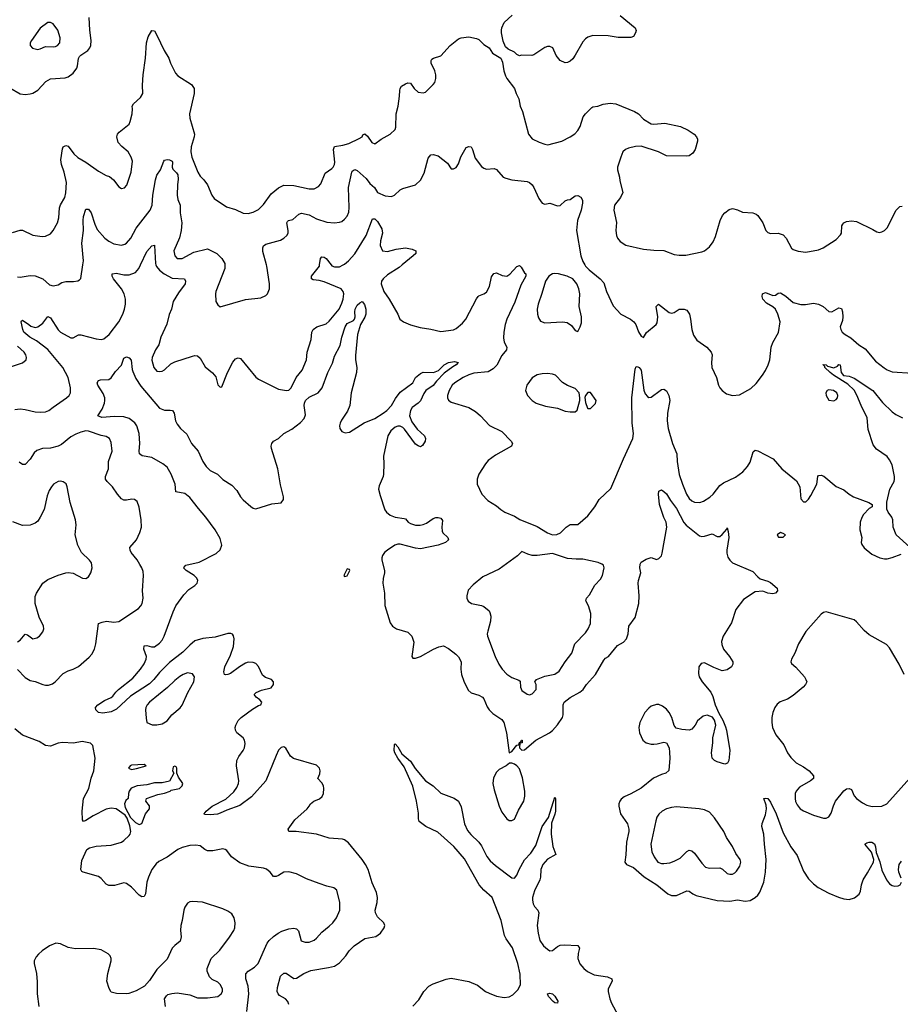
# Model space of a CAD drawing. Header units: inches. Extents: x 1550315 to 1685896, y 510706 to 640504.
# Tile 65 of 256: x 1591087 to 1598035, y 564168 to 571933. Entities that reach past the tile are written whole.
import ezdxf

# ---------------------------------------------------------------- set-up
doc = ezdxf.new("R2010")
doc.units = ezdxf.units.IN
doc.header["$MEASUREMENT"] = 0
doc.layers.add('B5596', color=7, linetype='Continuous')
doc.layers.add('B5597', color=7, linetype='Continuous')

msp = doc.modelspace()

# ---------------------------------------------------------------- linework, layer by layer
at = {"layer": 'B5596', "color": 5}
for points, elevation in [([(1591050, 568858.7), (1591090, 568863.6), (1591130, 568859.2), (1591210, 568840.6), (1591250, 568836.8), (1591290, 568839.4), (1591316, 568850), (1591350, 568878.2), (1591457.4, 568950), (1591477.7, 568970), (1591487.3, 568990), (1591488.7, 569030), (1591469.9, 569110), (1591426.7, 569190), (1591310, 569331.9), (1591220.1, 569400.1), (1591166.9, 569430), (1591119.8, 569470), (1591111.1, 569490), (1591099.5, 569550), (1591102, 569558), (1591110, 569564), (1591160.5, 569530), (1591175.1, 569515.1), (1591210, 569505.3), (1591230, 569510.4), (1591270, 569538.7), (1591310, 569593), (1591330, 569582.4), (1591390, 569487.4), (1591410.4, 569470), (1591490, 569423.8), (1591510, 569424.9), (1591550, 569447.7), (1591570, 569448.4), (1591690, 569415.2), (1591730, 569411.3), (1591750, 569416.9), (1591792.5, 569450), (1591868.8, 569550), (1591900.3, 569610), (1591915.3, 569650), (1591923.2, 569690), (1591922.9, 569730), (1591912.2, 569770), (1591890.4, 569810.4), (1591827.6, 569890), (1591816, 569910), (1591817.2, 569930), (1591850, 569933.4), (1591910, 569921.1), (1591950, 569919.7), (1591999.9, 569940.1), (1592028.2, 569971.8), (1592041.3, 570000)], 640), ([(1591070, 569906), (1591090, 569903.8), (1591170, 569916.9), (1591210, 569912.1), (1591268.5, 569890), (1591323, 569843), (1591350, 569834.4), (1591390, 569843), (1591420.1, 569859.9), (1591450, 569868.2), (1591512, 569868), (1591546.3, 569873.7), (1591559.5, 569880.5), (1591569.3, 569890.7), (1591585.4, 570000)], 660), ([(1592161.7, 570000), (1592167.1, 569987.1), (1592190, 569957.5), (1592227.7, 569927.7), (1592290, 569894.1), (1592388.5, 569888.5), (1592396.5, 569870), (1592392, 569850), (1592340, 569780), (1592296.9, 569710), (1592285.1, 569650), (1592267.7, 569607.7), (1592248.2, 569531.8), (1592202, 569430), (1592183.7, 569370), (1592158.4, 569330), (1592132.7, 569270), (1592128.8, 569248.8), (1592146, 569190), (1592170, 569161.6), (1592190, 569157.6), (1592210, 569161.3), (1592230, 569172.7), (1592280.8, 569219.2), (1592310, 569235.5), (1592450, 569280.3), (1592470, 569284.9), (1592490, 569281.6), (1592510, 569264.9), (1592550, 569196.3), (1592607.1, 569147.1), (1592635.2, 569115.2), (1592650, 569054), (1592670, 569034), (1592682, 569038), (1592726, 569150), (1592770, 569231), (1592790, 569258.8), (1592810, 569266.8), (1592830, 569261), (1592950, 569114), (1592970, 569098), (1593130, 569018), (1593192.1, 569007.9), (1593210, 569010.7), (1593230, 569030.7), (1593269.7, 569110), (1593314.7, 569170), (1593351.2, 569250), (1593356.2, 569310), (1593385.6, 569410), (1593391.8, 569470), (1593402, 569490), (1593432.7, 569510), (1593504.9, 569535.1), (1593530, 569554.4), (1593607.8, 569650), (1593630, 569697.1), (1593639.4, 569730), (1593644.1, 569770), (1593639.8, 569790), (1593624.7, 569810), (1593490, 569864.5), (1593450, 569875.9), (1593402.4, 569882.4), (1593389.6, 569890), (1593388.7, 569910), (1593451.8, 569988.2), (1593453.4, 570000)], 640), ([(1592704.9, 570000), (1592706.4, 569970), (1592634, 569790), (1592630.7, 569770), (1592634.8, 569710), (1592650, 569684.7), (1592670, 569667.3), (1592870, 569727), (1592990, 569739.1), (1593030, 569758.8), (1593041.2, 569770), (1593059.3, 569810), (1593058, 569850), (1593037.6, 569990), (1593034.8, 570000)], 660), ([(1593544.2, 570000), (1593550, 569992.7), (1593570, 569983.2), (1593610, 569984), (1593639.6, 570000)], 640), ([(1594105.2, 570000), (1594080.1, 569979.9), (1593990, 569920.6), (1593953.6, 569890), (1593941.6, 569870), (1593939.7, 569850), (1593961.3, 569790), (1594002.6, 569730), (1594070.6, 569610.6), (1594087.3, 569570), (1594116, 569550), (1594170, 569526), (1594246, 569506), (1594330, 569493.7), (1594410, 569474.4), (1594510, 569486.7), (1594530, 569496.4), (1594580.9, 569539.1), (1594607.9, 569572.1), (1594690, 569730.7), (1594704.5, 569750), (1594710, 569756.3), (1594750, 569770.6), (1594770, 569784), (1594793.7, 569830), (1594810, 569906), (1594828.8, 569931.2), (1594850, 569936.4), (1594894.7, 569914.7), (1594930, 569910.4), (1594954.3, 569925.7), (1595010, 569985.5), (1595030, 569994.8), (1595042.4, 569982.4), (1595070, 569937.3), (1595081, 569930), (1595080.3, 569910), (1595040.6, 569839.4), (1594994.5, 569705.5), (1594929.6, 569570), (1594917.3, 569530), (1594906.8, 569470), (1594904.4, 569424.4), (1594910.2, 569390.2), (1594930.4, 569350), (1594928.5, 569330), (1594890, 569285.6), (1594850.9, 569209.1), (1594821.7, 569178.3), (1594784.1, 569155.9), (1594670, 569145.1), (1594630, 569131.6), (1594586.4, 569110), (1594520.4, 569070), (1594499.5, 569050), (1594474.4, 569010), (1594461.6, 568970), (1594462, 568950), (1594470, 568931.3), (1594490, 568916.3), (1594630, 568874), (1594684.1, 568844.1), (1594722.4, 568810), (1594793.4, 568733.4), (1594890, 568686), (1594964, 568610), (1594974, 568590), (1594966, 568570), (1594840.7, 568499.3), (1594783.6, 568456.4), (1594761.6, 568430), (1594710.4, 568350), (1594695.5, 568310), (1594696.3, 568270), (1594732.3, 568192.3), (1594780.9, 568140.9), (1594850, 568098.8), (1594882.8, 568070), (1594914.8, 568050), (1594990, 568016.4), (1595032.2, 567992.2), (1595170, 567935.3), (1595250, 567886), (1595290, 567870.6), (1595326, 567874), (1595353.6, 567886.4), (1595398, 567930), (1595429.3, 567950.7), (1595490, 567951.3), (1595570, 568020.5), (1595625.6, 568090), (1595659.6, 568150), (1595750, 568236.3), (1595850, 568470.8), (1595924.7, 568630), (1595929.7, 568670), (1595918.8, 568750), (1595915.7, 568950), (1595943.2, 569176.8), (1595950, 569197.1), (1595964.2, 569195.8), (1595974.4, 569190), (1595990, 569168), (1596012.4, 569012.4), (1596023, 568983), (1596040.6, 568960.6), (1596050, 568953), (1596070, 568956.4), (1596139.3, 569010), (1596150, 569016.4), (1596170, 569018), (1596190, 569006), (1596208.6, 568968.6), (1596217, 568930), (1596198.6, 568830), (1596195.9, 568770), (1596203.6, 568710), (1596238, 568590), (1596270.4, 568510), (1596273.4, 568450), (1596290, 568346.8), (1596315.8, 568270), (1596349.2, 568190), (1596370, 568157), (1596390, 568138.3), (1596410, 568127.4), (1596453.6, 568126.4), (1596483.3, 568136.7), (1596533.2, 568166.8), (1596558.4, 568190), (1596610, 568260.5), (1596640.1, 568279.9), (1596734.1, 568325.9), (1596793.1, 568366.9), (1596830, 568410.6), (1596850, 568444), (1596873.8, 568526.2), (1596890, 568538), (1596910, 568532.4), (1597030.8, 568470), (1597098.8, 568390), (1597217, 568297), (1597242, 568250), (1597250, 568154), (1597270, 568132), (1597290, 568132), (1597310, 568151.3), (1597330, 568181), (1597376, 568270), (1597384, 568330), (1597390, 568338), (1597410, 568341), (1597432.3, 568332.3), (1597530, 568250.8), (1597590, 568226), (1597631.3, 568190), (1597664.7, 568170), (1597785.4, 568125.4), (1597814, 568110), (1597814, 568090), (1597790, 568078), (1597744.7, 568030), (1597730, 568006), (1597718, 567970), (1597714.8, 567910), (1597731, 567850), (1597726.8, 567810), (1597730, 567794), (1597750, 567766.8), (1597810, 567718), (1597874, 567690), (1597910, 567681), (1597930, 567681), (1597970, 567690.8), (1598042, 567718)], 640), ([(1595544.6, 570000), (1595550.2, 569990), (1595579.8, 569959.8), (1595666.4, 569890), (1595696.7, 569856.7), (1595717.1, 569790), (1595770, 569677.3), (1595830.7, 569610), (1595907.3, 569570), (1595933.4, 569550), (1595948, 569530), (1595970, 569471.3), (1595990, 569438), (1596010, 569426), (1596032.7, 569467.3), (1596109.2, 569530), (1596117.4, 569542.6), (1596123, 569590), (1596109.7, 569670.3), (1596128, 569690), (1596210, 569624), (1596230, 569617.3), (1596250, 569622.8), (1596290, 569650.7), (1596329.5, 569650.5), (1596350, 569642.4), (1596371.3, 569610), (1596380.7, 569570), (1596389.3, 569489.3), (1596404.3, 569444.3), (1596430, 569406), (1596508, 569350), (1596543.8, 569310), (1596550.4, 569290), (1596544.2, 569230), (1596548.8, 569190), (1596583.6, 569110), (1596600.3, 569050), (1596610, 569030.6), (1596628.3, 569008.3), (1596662.7, 568982.7), (1596710, 568969.2), (1596766.5, 568973.5), (1596856.3, 569023.7), (1596896.3, 569063.7), (1596946.6, 569130), (1596972.5, 569167.5), (1596992.8, 569210), (1597004.2, 569250), (1597015.1, 569350), (1597030, 569386.8), (1597073.8, 569466.2), (1597087.3, 569550), (1597069.8, 569610), (1597048.9, 569650), (1597030, 569668.1), (1596977.9, 569697.9), (1596949.9, 569729.9), (1596945.5, 569750), (1596947.4, 569770), (1596970, 569781.1), (1597030, 569756.9), (1597050, 569759.5), (1597070, 569775.5), (1597090, 569778), (1597131.8, 569751.8), (1597190, 569702), (1597250, 569686), (1597286.8, 569686.8), (1597350, 569697), (1597390, 569690.3), (1597424.9, 569670), (1597470.5, 569630.5), (1597495.3, 569630), (1597550, 569660.7), (1597570, 569656), (1597579.5, 569630), (1597581.1, 569590), (1597578, 569562), (1597561.6, 569510), (1597565.5, 569490), (1597577.3, 569470), (1597598.8, 569450), (1597643.9, 569423.9), (1597708, 569370), (1597756.3, 569336.3), (1597840.2, 569240.2), (1597906.6, 569186.6), (1597930, 569171.8), (1597970, 569156.5), (1598130, 569146.4)], 660), ([(1593210, 564166), (1593203.5, 564190), (1593184.4, 564210), (1593137.5, 564237.5), (1593125.5, 564250), (1593117.9, 564270), (1593119.9, 564300.1), (1593146, 564390), (1593170, 564414.4), (1593190, 564412.4), (1593250, 564372.4), (1593270, 564374), (1593330, 564410.3), (1593384.8, 564435.2), (1593522.4, 564457.6), (1593572, 564470), (1593610, 564495.3), (1593660.7, 564550), (1593687, 564590), (1593727.3, 564630), (1593810, 564687), (1593897.4, 564702.6), (1593934, 564730), (1593963.6, 564770), (1593967.6, 564790), (1593960.5, 564810), (1593910, 564857), (1593894.3, 564890), (1593892.6, 564910), (1593908.6, 564970), (1593910.8, 565010.8), (1593901, 565050), (1593867.2, 565127.2), (1593836.8, 565230), (1593816.5, 565270), (1593790, 565308.8), (1593682.2, 565442.2), (1593650, 565464.7), (1593634, 565470), (1593530, 565478), (1593428.9, 565508.9), (1593269.3, 565530.7), (1593209.3, 565530), (1593206.2, 565550), (1593257.9, 565622.1), (1593354, 565710), (1593371.6, 565730), (1593381.6, 565750), (1593407.6, 565770), (1593451.3, 565788.7), (1593472.3, 565807.7), (1593482.8, 565830), (1593487.2, 565870), (1593483.1, 565890), (1593470, 565915.6), (1593438.4, 565950), (1593454.3, 565985.7), (1593456.8, 566010), (1593452.5, 566030), (1593430, 566053.6), (1593247.6, 566107.6), (1593224.4, 566124.4), (1593187.7, 566187.7), (1593170, 566199.1), (1593150, 566193.3), (1593130, 566171.1), (1593110, 566131.5), (1593028.3, 565931.7), (1592916.6, 565803.4), (1592825.3, 565734.7), (1592720.5, 565699.5), (1592670, 565675.6), (1592648.5, 565668.5), (1592590, 565662), (1592544.7, 565664.7), (1592542, 565670), (1592559, 565690), (1592604.5, 565730), (1592714.1, 565785.9), (1592775.8, 565844.2), (1592801.2, 565878.8), (1592814, 565910), (1592816.7, 565930), (1592798.5, 566050), (1592800.8, 566090), (1592817.3, 566122.7), (1592850.8, 566170), (1592860.3, 566190), (1592865.6, 566225.6), (1592861.3, 566250), (1592849.8, 566269.8), (1592799.5, 566310), (1592789.5, 566330), (1592787, 566350), (1592792.3, 566370), (1592810, 566406), (1592833.2, 566430), (1592923.3, 566496.7), (1592970, 566524.4), (1592989.3, 566530.7), (1592997.2, 566550), (1592981.2, 566570), (1592952.7, 566590), (1592938, 566610), (1592952.9, 566627.1), (1592995.4, 566644.6), (1593070, 566664.8), (1593090.9, 566690), (1593089.8, 566710), (1593072.9, 566730), (1593025.8, 566745.8), (1593002.8, 566762.8), (1592970, 566833.2), (1592950, 566856), (1592930, 566864.5), (1592890, 566865.6), (1592870, 566858), (1592821.3, 566830), (1592750, 566777.4), (1592730, 566768.2), (1592710, 566766.3), (1592703.7, 566770), (1592696.9, 566790), (1592705.8, 566830), (1592750, 566920.5), (1592773.8, 566990), (1592778.9, 567050), (1592774.9, 567074.9), (1592767.2, 567087.2), (1592753.1, 567093.1), (1592730, 567092.8), (1592630, 567062.2), (1592533.1, 567053.1), (1592470, 567033.6), (1592430, 567001.4), (1592375.4, 566944.6), (1592270, 566863.2), (1592190, 566785), (1592145.2, 566730), (1592110, 566695.4), (1591961.5, 566598.5), (1591850, 566495.6), (1591810, 566474.3), (1591744.1, 566464.1), (1591708, 566470), (1591689.1, 566489.1), (1591686, 566510), (1591702.7, 566530), (1591755.6, 566564.4), (1591810, 566588.5), (1591822, 566598), (1591844.7, 566630), (1591866.3, 566650), (1591981.1, 566738.9), (1592041, 566810), (1592070, 566852.7), (1592086.1, 566890), (1592086.5, 566910), (1592066.2, 566970), (1592070, 566994), (1592090, 566997), (1592125.9, 566985.9), (1592150, 566988.4), (1592190, 567015.2), (1592210, 567038.8), (1592225.8, 567070), (1592296.8, 567263.2), (1592319.4, 567310), (1592381.7, 567398.3), (1592421.8, 567438.2), (1592468, 567470), (1592486.9, 567490), (1592492.6, 567510), (1592484, 567530), (1592462.6, 567550), (1592400.5, 567590), (1592380.7, 567610), (1592383.8, 567616.2), (1592399, 567630), (1592504.1, 567655.9), (1592636.6, 567723.4), (1592668.7, 567751.3), (1592683.1, 567790), (1592670, 567842), (1592629.8, 567910), (1592555.8, 568010), (1592496.9, 568076.9), (1592430, 568163.9), (1592390, 568195.7), (1592318, 568210), (1592315, 568270), (1592282.7, 568350), (1592250, 568403.2), (1592217.8, 568430), (1592130, 568481.2), (1592054.6, 568494.6), (1592031.8, 568510), (1592028.7, 568530), (1592035.7, 568590), (1592030.6, 568669.4), (1592012, 568730), (1591994.8, 568754.8), (1591950, 568787.6), (1591910, 568802.3), (1591836.2, 568803.8), (1591735.1, 568795.1), (1591703.6, 568810), (1591738, 568862), (1591757.3, 568910), (1591759.3, 568930), (1591758.4, 568950), (1591746.1, 568986.1), (1591702.6, 569050), (1591699.5, 569070), (1591710, 569086.8), (1591726, 569094), (1591790, 569094.9), (1591810, 569108.4), (1591842.4, 569157.6), (1591891.6, 569208.4), (1591910, 569264.7), (1591930, 569274.8), (1591950, 569266.8), (1591967.9, 569247.9), (1591974, 569174), (1591979.3, 569159.3), (1592004.3, 569104.3), (1592042.7, 569042.7), (1592190, 568869.1), (1592230, 568853.8), (1592274.4, 568854.4), (1592293.4, 568850), (1592305.3, 568830), (1592316.5, 568770), (1592330, 568742.4), (1592356, 568710), (1592405.4, 568665.4), (1592442.6, 568590), (1592494, 568530), (1592532.6, 568450), (1592557.1, 568410), (1592590, 568379), (1592648.4, 568348.4), (1592690, 568305.6), (1592761.5, 568261.5), (1592800.3, 568220.3), (1592830, 568170.4), (1592850, 568147.2), (1592910, 568094.9), (1592930, 568081.6), (1592950, 568075.5), (1593075.3, 568115.3), (1593150, 568122.8), (1593169.3, 568150), (1593169.4, 568170.6), (1593144.7, 568264.7), (1593125, 568390), (1593074.3, 568550), (1593071.6, 568570), (1593077, 568590), (1593089.6, 568610.4), (1593128.7, 568630), (1593171.5, 568668.5), (1593235.2, 568704.8), (1593303.6, 568756.4), (1593331.8, 568788.2), (1593342.5, 568817.5), (1593331.6, 568890), (1593334, 568910), (1593342.8, 568930), (1593370, 568956.8), (1593441.3, 568990), (1593473.8, 569030), (1593518.6, 569150), (1593555.6, 569224.4), (1593570, 569278.7), (1593616.2, 569363.8), (1593628.9, 569430), (1593655.3, 569510), (1593670, 569536.1), (1593719.5, 569560.5), (1593729.7, 569570.3), (1593735.1, 569590), (1593731.1, 569630), (1593734.3, 569650), (1593750, 569682), (1593770, 569701), (1593790, 569711.3), (1593807.7, 569687.7), (1593817, 569650), (1593817.4, 569610), (1593810, 569586.6), (1593776.5, 569530), (1593751.3, 569450), (1593735.8, 569284.2), (1593736.5, 569250), (1593746.9, 569190), (1593743.9, 569150), (1593703.6, 568990), (1593691.4, 568890), (1593674.2, 568845.8), (1593626.2, 568773.8), (1593614.9, 568750), (1593611.4, 568730), (1593614, 568710), (1593630, 568684.9), (1593654.5, 568674.5), (1593690, 568679.7), (1593806.2, 568753.8), (1593890, 568787.8), (1593956, 568830), (1593982.6, 568850), (1594019.4, 568890), (1594053.1, 568946.9), (1594090, 568994.6), (1594189.4, 569070), (1594209.4, 569110), (1594250, 569144), (1594270, 569152.7), (1594350.7, 569150.7), (1594392.5, 569167.5), (1594436.2, 569210), (1594470, 569228.7), (1594516.5, 569236.5), (1594546, 569230), (1594530.5, 569210), (1594503.4, 569196.6), (1594435.8, 569144.2), (1594376.7, 569083.3), (1594350, 569047.5), (1594291.6, 569008.4), (1594275.4, 568984.6), (1594250, 568928.3), (1594232.2, 568907.8), (1594184.4, 568875.6), (1594169.2, 568850.8), (1594163.5, 568810), (1594181.2, 568761.2), (1594222.7, 568702.7), (1594282, 568650), (1594290, 568631.3), (1594287.3, 568610), (1594264.9, 568575.1), (1594250, 568565.2), (1594230, 568572.3), (1594210, 568586.6), (1594124.1, 568704.1), (1594110, 568716.8), (1594090, 568726.2), (1594070, 568728.1), (1594050, 568720.2), (1594015.2, 568690), (1593991, 568650), (1593957.4, 568490), (1593961.1, 568430), (1593957.6, 568350), (1593953.7, 568330), (1593923.7, 568256.3), (1593918.5, 568230), (1593930, 568180.7), (1593967.3, 568067.3), (1593980.4, 568050), (1594010, 568026.3), (1594050, 568009.1), (1594120.4, 568000.4), (1594130, 567996.3), (1594152.7, 567970), (1594170, 567958.9), (1594210, 567947.2), (1594246.5, 567946.5), (1594270, 567951.1), (1594296.9, 567963.1), (1594350, 567999.7), (1594370, 568006), (1594390, 568007.6), (1594410, 568002.4), (1594423.4, 567983.4), (1594417, 567930), (1594419.5, 567899.5), (1594426, 567886), (1594464, 567850), (1594470.8, 567830), (1594446.8, 567810), (1594390, 567788.2), (1594250, 567759.6), (1594210, 567764.7), (1594090, 567796.9), (1594070, 567796.3), (1594048, 567790), (1593988.2, 567750), (1593966, 567730), (1593950, 567708.7), (1593943, 567690), (1593943, 567670), (1593966, 567590), (1593966.4, 567570), (1593954.7, 567525.3), (1593952, 567490), (1593964.9, 567410), (1593966.7, 567313.3), (1594010, 567176), (1594028, 567150), (1594061, 567130), (1594150, 567102), (1594181.6, 567070), (1594196.8, 567023.2), (1594181, 566910), (1594190, 566898), (1594210, 566898.8), (1594250, 566910.6), (1594351.5, 566968.5), (1594392.9, 566987.1), (1594430, 566994.9), (1594470, 566974.4), (1594528.2, 566930), (1594548.2, 566908.2), (1594569, 566869), (1594568, 566810), (1594572.7, 566770), (1594590, 566717.3), (1594624.9, 566644.9), (1594650, 566624.4), (1594710, 566607), (1594739.3, 566590), (1594750, 566576.3), (1594774.6, 566514.6), (1594791, 566491), (1594820.4, 566460.4), (1594890, 566413.1), (1594906.7, 566390), (1594927.9, 566310), (1594950, 566152), (1594970, 566162), (1595010, 566212), (1595026, 566214), (1595030, 566234), (1595042, 566238), (1595046, 566250), (1595051.3, 566250), (1595051.3, 566230), (1595032.7, 566227.3), (1595031.3, 566190), (1595050, 566171.3), (1595070, 566174.8), (1595159.5, 566250), (1595267.6, 566310), (1595290, 566327.4), (1595330, 566371.5), (1595369.8, 566430), (1595375.9, 566450), (1595375.1, 566530), (1595383.1, 566550), (1595431.4, 566588.6), (1595505.6, 566630), (1595532.8, 566650), (1595558.9, 566690), (1595630, 566770.2), (1595696.9, 566883.1), (1595710, 566897.6), (1595733.6, 566910), (1595803.5, 566996.5), (1595850, 567023.1), (1595875.8, 567050), (1595888.4, 567090), (1595891.8, 567150), (1595942.6, 567217.4), (1595972.7, 567330), (1595975.5, 567390), (1595966.4, 567490), (1595968.8, 567511.2), (1595987.6, 567570), (1595979.5, 567610), (1595981.2, 567638.8), (1595990, 567654.8), (1596030, 567678), (1596068.9, 567691.1), (1596110, 567676), (1596130, 567682.8), (1596150, 567706), (1596155.2, 567724.8), (1596193.5, 567930), (1596188.1, 567970), (1596168.1, 568008.1), (1596134.6, 568110), (1596126.3, 568190), (1596130, 568214.9), (1596150, 568224.2), (1596170, 568212.9), (1596190, 568193.4), (1596220.5, 568140.5), (1596270, 568078), (1596327.9, 567967.9), (1596346.1, 567946.1), (1596450, 567862.6), (1596470, 567858), (1596490, 567860.3), (1596550, 567878), (1596590, 567858), (1596610, 567858.4), (1596630, 567872.4), (1596665.4, 567914.6), (1596670, 567926), (1596677.8, 567897.8), (1596682.7, 567850), (1596666.4, 567750), (1596666.3, 567726.3), (1596674.6, 567694.6), (1596690, 567670.7), (1596711, 567650), (1596870, 567580.7), (1596910, 567538), (1596930, 567524.7), (1596990, 567506), (1597010, 567494.8), (1597062, 567450), (1597064.7, 567430), (1597051.3, 567410), (1597030, 567405.2), (1596990, 567409.5), (1596950, 567425.2), (1596890, 567420.9), (1596798.7, 567361.3), (1596737.1, 567282.9), (1596703, 567177), (1596637.5, 567070), (1596624.7, 567030), (1596626.5, 567006.5), (1596640.2, 566970), (1596688.2, 566910), (1596713.4, 566870), (1596713.4, 566850), (1596702.8, 566830), (1596670, 566806.6), (1596630, 566799), (1596563.3, 566823.3), (1596490, 566861.2), (1596464.5, 566855.5), (1596444, 566830), (1596442.5, 566777.5), (1596448, 566750), (1596470.5, 566710), (1596540.5, 566630), (1596555.6, 566595.6), (1596574.9, 566530), (1596604.1, 566464.1), (1596634.8, 566410), (1596655.9, 566355.9), (1596664, 566330), (1596690.5, 566170.5), (1596680.7, 566090), (1596670.4, 566069.6), (1596650, 566062.7), (1596590, 566079), (1596568.7, 566090), (1596549.2, 566110), (1596544, 566150), (1596556, 566230), (1596556, 566270), (1596579.3, 566370), (1596569.3, 566410), (1596551.9, 566431.9), (1596510, 566449.3), (1596478.5, 566441.5), (1596435.9, 566404.1), (1596416, 566370), (1596390, 566339), (1596370, 566329.2), (1596310, 566334), (1596265.2, 566345.2), (1596250, 566368), (1596231.8, 566430), (1596211.8, 566470), (1596190, 566495.1), (1596159.4, 566519.4), (1596130, 566531.6), (1596110, 566533.6), (1596070, 566520.5), (1596050, 566504.2), (1596019.5, 566470), (1595978.7, 566390), (1595972, 566350), (1595977.6, 566310), (1596003, 566250), (1596030.3, 566230.3), (1596070, 566220.4), (1596090, 566220.4), (1596117.6, 566222.4), (1596170, 566236), (1596190.8, 566230.8), (1596210.5, 566190.5), (1596214.6, 566154.6), (1596215.8, 566110), (1596208.2, 566011.8), (1596186, 565990), (1596150, 565980.5), (1596087.3, 565952.7), (1595990, 565871.6), (1595910, 565827.3), (1595856.3, 565803.7), (1595833.4, 565786.6), (1595822.8, 565770), (1595814.8, 565750), (1595814, 565730), (1595828.4, 565670), (1595881.3, 565590), (1595893.1, 565550), (1595892.9, 565530), (1595874.1, 565445.9), (1595870, 565346), (1595862, 565290), (1595874.8, 565270), (1595930, 565247.2), (1596014, 565174), (1596114.9, 565110), (1596199.9, 565039.9), (1596230, 565027), (1596270, 565027.4), (1596350, 565063.1), (1596370, 565059.3), (1596398.2, 565038.2), (1596425.1, 565025.1), (1596590, 564985.5), (1596690, 564982), (1596750, 564991.3), (1596810, 564981.7), (1596850, 564987.4), (1596890, 565010.3), (1596910.6, 565029.4), (1596926.9, 565053.1), (1596957.3, 565130), (1596972.4, 565210), (1596977, 565310), (1596962.2, 565430), (1596958.9, 565510), (1596943.6, 565570), (1596945.1, 565594.9), (1596970, 565661), (1596979.2, 565710), (1596977.4, 565737.4), (1596959, 565790), (1596970, 565794.9), (1596990, 565790.3), (1597010, 565762), (1597055.2, 565670), (1597110, 565520.4), (1597171.5, 565410), (1597220.4, 565340.4), (1597270, 565219.1), (1597310, 565157.1), (1597350, 565118), (1597387.3, 565090), (1597470, 565044.9), (1597546.8, 565013.2), (1597590, 564999.3), (1597630, 564993.4), (1597673.4, 565006.6), (1597710, 565036), (1597720.1, 565059.9), (1597727.6, 565110), (1597741.6, 565150), (1597776.3, 565203.7), (1597822.4, 565290), (1597824.7, 565310), (1597806.9, 565366.9), (1597755.3, 565430), (1597770, 565441), (1597790, 565447.3), (1597810, 565445.5), (1597830, 565432.7), (1597838.4, 565410), (1597845.2, 565365.2), (1597872.1, 565292.1), (1597890, 565224.7), (1597926.4, 565150), (1597950, 565119.3), (1597970, 565103.7), (1597990, 565098.4), (1598018, 565102), (1598033.2, 565110), (1598043.7, 565130)], 620), ([(1590990, 569188.4), (1591110, 569227.7), (1591137.2, 569250), (1591140.9, 569270), (1591134.5, 569290), (1591122, 569310), (1591070, 569357.6)], 660), ([(1598110, 567774), (1598002, 567870), (1597979, 567930), (1597975.3, 567990), (1597968.7, 568010), (1597938, 568050), (1597927.3, 568072.7), (1597927.3, 568127.3), (1597953.2, 568230), (1597986, 568290), (1597989.6, 568310.4), (1597989.6, 568330.4), (1597970, 568423.7), (1597950, 568463), (1597930, 568487.1), (1597846.1, 568546.1), (1597819.7, 568579.7), (1597782.1, 568702.1), (1597774, 568794), (1597725.8, 568890), (1597692.8, 568972.8), (1597671.3, 569011.3), (1597619.8, 569059.8), (1597506.9, 569130), (1597482.3, 569150), (1597439.8, 569190), (1597439.2, 569199.2), (1597426.3, 569210), (1597426.9, 569213.1), (1597449.7, 569210.3), (1597460.7, 569200.7), (1597510, 569187.1), (1597538.6, 569201.4), (1597550, 569214.9), (1597560.7, 569210), (1597569.2, 569150), (1597587.7, 569127.7), (1597630, 569121.2), (1597670, 569105.5), (1597818.7, 569010), (1597894.6, 568914.6), (1597970, 568839.5), (1597998.3, 568818.3), (1598052.1, 568792.1)], 640), ([(1591070, 566807.7), (1591130, 566746), (1591170, 566722.8), (1591210, 566714.7), (1591270, 566689.3), (1591290, 566686), (1591314.1, 566685.9), (1591345.1, 566694.9), (1591368.1, 566711.9), (1591430, 566776.3), (1591470, 566798), (1591510, 566810.5), (1591550, 566833), (1591634.6, 566905.4), (1591657, 566930), (1591676.2, 566970), (1591687.6, 567010), (1591709.5, 567170.5), (1591737.6, 567182.4), (1591771, 567189), (1591830, 567181.5), (1591870, 567186.5), (1592025.1, 567290), (1592043.6, 567310), (1592053.3, 567330), (1592062.4, 567370), (1592055.1, 567430), (1592063.5, 567550), (1592060.1, 567580.1), (1592051, 567610), (1592036.1, 567636.1), (1592012.8, 567672.8), (1591966.6, 567730), (1591957.6, 567750), (1591955.1, 567770), (1592007.9, 567832.1), (1592034.5, 567890), (1592047, 567930), (1592044.7, 567990), (1592028.6, 568088.6), (1592013.6, 568133.6), (1591994, 568150), (1591971.2, 568151.2), (1591930, 568143.8), (1591910, 568144.8), (1591890, 568154.8), (1591859.2, 568190), (1591818.7, 568250), (1591776.9, 568290), (1591763.5, 568310), (1591765.4, 568330), (1591788.5, 568390), (1591788.4, 568450), (1591817.4, 568530), (1591810, 568598), (1591796, 568630), (1591770, 568646.6), (1591730, 568655.1), (1591630, 568688.6), (1591610, 568689.8), (1591570, 568681.2), (1591530, 568665.6), (1591490, 568642.8), (1591416.4, 568583.6), (1591389.7, 568570.3), (1591330, 568555), (1591268.4, 568551.6), (1591223.6, 568536.4), (1591202.7, 568517.3), (1591170, 568466.9), (1591130, 568425.6), (1591110, 568425.1), (1591083.1, 568443.1)], 640), ([(1591070, 567026.5), (1591090, 567038.7), (1591130, 567086), (1591150, 567080.5), (1591190, 567050.6), (1591222.5, 567057.5), (1591244, 567070), (1591270, 567104.7), (1591278, 567130), (1591276, 567150), (1591241.5, 567221.5), (1591210, 567329), (1591208, 567350), (1591210, 567384.7), (1591219.7, 567410), (1591270, 567490.4), (1591310, 567517), (1591390, 567552.4), (1591450, 567570.6), (1591470, 567573.4), (1591510, 567567.3), (1591582, 567530), (1591610, 567526), (1591630, 567538), (1591648.7, 567570), (1591659, 567610), (1591653.2, 567650), (1591638, 567670), (1591575.6, 567730), (1591545.4, 567790), (1591525.1, 567870), (1591531.8, 567950), (1591527.6, 567990), (1591485.5, 568125.5), (1591462, 568250), (1591452.9, 568272.9), (1591430, 568289.4), (1591410, 568294.5), (1591390, 568292), (1591354.8, 568270), (1591337.3, 568250), (1591319.3, 568220.7), (1591302.8, 568177.2), (1591279.3, 568070), (1591250, 568009), (1591230, 567977.2), (1591210, 567961.2), (1591170, 567946.6), (1591110, 567944), (1591032.9, 567972.9)], 660), ([(1598064.7, 566770), (1598026.3, 566850), (1597950, 566978), (1597926.6, 567006.6), (1597790, 567080.7), (1597750, 567115.6), (1597690, 567184.2), (1597670, 567198.9), (1597450, 567264.5), (1597430, 567258.4), (1597410, 567243.7), (1597290, 567107), (1597230.4, 567010), (1597203.1, 566936.9), (1597175.5, 566890), (1597170.7, 566870), (1597176.3, 566856.3), (1597210, 566826.8), (1597278, 566750), (1597290.6, 566730), (1597297.3, 566710), (1597295.2, 566704.8), (1597287.3, 566690), (1597267.7, 566670), (1597190, 566602.4), (1597145.4, 566574.6), (1597087.4, 566552.6), (1597064.2, 566535.8), (1597044.9, 566510), (1597028, 566470), (1597020.4, 566430), (1597020.4, 566390), (1597026.4, 566350), (1597053.8, 566293.8), (1597114.6, 566214.6), (1597146, 566150), (1597170, 566114), (1597211.9, 566071.9), (1597270, 566040.5), (1597314.8, 566010), (1597350.8, 565970), (1597350.7, 565949.3), (1597326, 565930), (1597240.2, 565879.8), (1597212.4, 565850), (1597206, 565830), (1597204.7, 565790), (1597208.5, 565768.5), (1597220.7, 565740.7), (1597245.7, 565710), (1597270, 565692.9), (1597350, 565659.5), (1597430, 565635.8), (1597450, 565637.1), (1597470, 565647.7), (1597490, 565676), (1597506.7, 565733.3), (1597524.5, 565770), (1597589.7, 565850.3), (1597610, 565867.3), (1597630, 565870.5), (1597650, 565861), (1597671.7, 565811.7), (1597690.4, 565790), (1597735.6, 565755.6), (1597770, 565738.3), (1597812.1, 565727.9), (1597889.8, 565730.2), (1597927.3, 565750), (1598108.7, 565951.3)], 640), ([(1592880.2, 564110), (1592895.5, 564250), (1592890.7, 564310), (1592870.7, 564370), (1592870.8, 564409.2), (1592889.7, 564430), (1592938.5, 564461.5), (1592969.6, 564490), (1593040.5, 564650), (1593054.5, 564670), (1593090, 564702), (1593125.2, 564730), (1593155.1, 564744.9), (1593210, 564764), (1593250, 564768.7), (1593270, 564762.4), (1593287.3, 564747.3), (1593309.1, 564669.1), (1593338.7, 564658.7), (1593370, 564659.1), (1593410, 564674), (1593430, 564690.3), (1593470, 564737.4), (1593530, 564783.1), (1593557.4, 564810), (1593586.3, 564850), (1593613, 564910), (1593612.8, 564970), (1593589.3, 565069.3), (1593566.3, 565086.3), (1593510, 565098.7), (1593450, 565119.7), (1593350, 565157.7), (1593270, 565198), (1593210, 565214), (1593170.3, 565209.7), (1593130, 565183.7), (1593110, 565176), (1593090, 565177.2), (1593063.7, 565210), (1593033.9, 565233.9), (1593010, 565242.3), (1592896.2, 565256.2), (1592823.6, 565283.6), (1592759.3, 565330), (1592721.2, 565381.2), (1592709.3, 565389.3), (1592690, 565393.2), (1592610, 565378), (1592570, 565379.6), (1592548.3, 565388.3), (1592510, 565417), (1592475.9, 565424.1), (1592430, 565419.5), (1592370, 565404), (1592335.5, 565390), (1592250, 565329.6), (1592184.7, 565295.3), (1592163.4, 565276.6), (1592130.4, 565230), (1592102.7, 565170), (1592091.5, 565130), (1592079.9, 565040.1), (1592070, 565017.2), (1592050, 565015.1), (1592030, 565029.4), (1591970, 565092.7), (1591930, 565121.2), (1591910, 565125.2), (1591834.2, 565105.8), (1591790, 565105.1), (1591770, 565115.1), (1591730, 565161.2), (1591710, 565176), (1591588, 565210), (1591576.5, 565216.5), (1591569.3, 565230), (1591577.2, 565302.8), (1591618, 565390), (1591637.2, 565402.8), (1591690, 565416.3), (1591810, 565424), (1591890, 565446), (1591910, 565459.3), (1591950, 565498), (1591958.7, 565510), (1591963.5, 565530), (1591955.6, 565575.6), (1591935.5, 565635.5), (1591919.6, 565659.6), (1591849.5, 565709.5), (1591810, 565715.1), (1591770, 565707.3), (1591665.9, 565654.1), (1591610, 565617.2), (1591590, 565609), (1591582, 565622), (1591579.3, 565690), (1591591.8, 565790), (1591633.7, 565870), (1591650, 565950.8), (1591671.8, 566010), (1591683.6, 566110), (1591665.2, 566210), (1591647, 566227), (1591580.5, 566239.5), (1591512, 566228), (1591426.1, 566233.9), (1591390, 566227), (1591330, 566202.9), (1591290, 566209.7), (1591240.7, 566240.7), (1591110, 566289.8), (1591050, 566341.1)], 640), ([(1594190, 564154.6), (1594236.8, 564203.2), (1594274.5, 564270), (1594316, 564310), (1594350, 564330.5), (1594453, 564367), (1594490, 564374), (1594630, 564348.1), (1594699.2, 564319.2), (1594762.3, 564270), (1594790, 564255.8), (1594850, 564233.5), (1594910, 564220.7), (1594950, 564226), (1594976.8, 564243.2), (1595018.3, 564281.7), (1595037.3, 564322.7), (1595035.5, 564404.5), (1595017.7, 564490), (1594974.3, 564614.3), (1594924.3, 564684.3), (1594911.5, 564710), (1594886.2, 564830), (1594815.2, 565010), (1594748.9, 565068.9), (1594712.3, 565110), (1594595.9, 565315.9), (1594512.6, 565412.6), (1594385.7, 565525.7), (1594291, 565570), (1594238.9, 565610), (1594234, 565630), (1594234.2, 565674.2), (1594218.4, 565770), (1594188.4, 565888.4), (1594121.6, 566041.6), (1594070, 566108.5), (1594046.4, 566150), (1594040.5, 566170), (1594043.7, 566216.3), (1594050, 566221), (1594070, 566198.8), (1594103.2, 566143.2), (1594170, 566085.3), (1594208, 566028), (1594289.6, 565929.6), (1594349, 565890), (1594410, 565833.2), (1594514.4, 565794.4), (1594549.1, 565770), (1594570, 565725.5), (1594597.1, 565590), (1594619.9, 565539.9), (1594646.8, 565506.8), (1594710, 565446.3), (1594730, 565417.1), (1594773.6, 565333.6), (1594800.1, 565300.1), (1594841.7, 565261.7), (1594970, 565164.3), (1594990, 565164.1), (1595010, 565185.8), (1595028.5, 565231.5), (1595070, 565307.3), (1595119.1, 565360.9), (1595158.6, 565421.4), (1595209.5, 565570), (1595259, 565641), (1595310, 565802.8), (1595315.3, 565790), (1595314.4, 565690), (1595310, 565667.3), (1595283.1, 565596.9), (1595280.4, 565510), (1595292.8, 565412.8), (1595315.8, 565350), (1595250, 565311.5), (1595214.3, 565270), (1595198.9, 565230), (1595196.5, 565170), (1595191.1, 565150), (1595150, 565063), (1595133.7, 565010), (1595131.8, 564990), (1595139.4, 564959.4), (1595150, 564939.6), (1595176, 564910), (1595182.7, 564890), (1595171.1, 564788.9), (1595178, 564730), (1595191.8, 564670), (1595219.2, 564630), (1595250, 564602), (1595270, 564590.4), (1595290, 564592.7), (1595330, 564624.4), (1595350, 564633.1), (1595383.6, 564636.4), (1595491, 564631), (1595503.6, 564610), (1595493.2, 564570), (1595491.3, 564530), (1595506.8, 564486.8), (1595537, 564450), (1595567, 564427), (1595620.5, 564400.5), (1595724.4, 564384.4), (1595758.4, 564370), (1595760.2, 564350), (1595730.2, 564290), (1595729.1, 564270), (1595743.8, 564210), (1595757.2, 564177.2), (1595805.7, 564085.7)], 580), ([(1598041.5, 565161.5), (1598023.7, 565210), (1598020.9, 565230), (1598026.6, 565270), (1598043.9, 565296.1)], 620), ([(1592238.7, 564150), (1592229.6, 564210), (1592244.2, 564235.8), (1592255.9, 564244.1), (1592286.5, 564253.5), (1592330, 564259.5), (1592430, 564241.6), (1592490, 564218.4), (1592570, 564218), (1592650, 564229), (1592676.9, 564250), (1592688, 564270), (1592688.2, 564290), (1592670, 564325.1), (1592650, 564342), (1592604.9, 564364.9), (1592585.6, 564385.6), (1592567, 564430), (1592567, 564450), (1592597, 564530), (1592665.5, 564594.5), (1592743.6, 564696.4), (1592776.3, 564750), (1592783.5, 564770), (1592788.2, 564810), (1592779.7, 564850), (1592760.4, 564880.4), (1592730, 564903), (1592690, 564921.3), (1592530, 564973.3), (1592450, 564978), (1592430, 564975.1), (1592410, 564966), (1592390, 564934), (1592382.4, 564910), (1592370.3, 564829.7), (1592359.5, 564790), (1592357, 564750), (1592360.9, 564699.1), (1592353.4, 564666.6), (1592310, 564632), (1592290.5, 564610), (1592250, 564525.2), (1592170, 564441.2), (1592110, 564355.3), (1592071.3, 564310), (1592005.4, 564274.6), (1591947.3, 564252.7), (1591930, 564249.3), (1591850, 564252.7), (1591810, 564264), (1591805.2, 564270), (1591792.1, 564292.1), (1591774.5, 564350), (1591781.6, 564410), (1591809.5, 564510), (1591809.4, 564530), (1591800.9, 564550), (1591786.2, 564566.2), (1591730, 564598.4), (1591670.7, 564609.3), (1591526.3, 564606.3), (1591470, 564617.2), (1591410, 564644), (1591371.1, 564648.9), (1591322, 564630), (1591264.7, 564590), (1591236.8, 564563.2), (1591218, 564542), (1591201, 564510), (1591201, 564490), (1591219.1, 564410), (1591224.5, 564344.5), (1591223.8, 564250), (1591239.3, 564150)], 660)]:
    msp.add_lwpolyline(points, dxfattribs=dict(at, elevation=elevation))
for points, elevation in [([(1595310, 569932.4), (1595290, 569928.8), (1595260.8, 569910), (1595234.9, 569870), (1595206.9, 569773.1), (1595176.5, 569690), (1595170.3, 569650), (1595172.4, 569610), (1595180.7, 569580.7), (1595196.4, 569556.4), (1595230, 569543), (1595370.5, 569550.5), (1595406, 569546), (1595441.4, 569521.4), (1595470, 569482), (1595490, 569474), (1595510, 569512), (1595518.9, 569541.1), (1595520.7, 569590), (1595502, 569670), (1595507.3, 569770), (1595498.7, 569810), (1595482.8, 569850), (1595450, 569889.8), (1595407.3, 569910), (1595339, 569930)], 660), ([(1595250, 569142.4), (1595210, 569140.5), (1595170, 569131.5), (1595130.5, 569109.5), (1595088.2, 569050), (1595078, 569010), (1595092.7, 568970), (1595130, 568930.4), (1595160.7, 568910), (1595234.8, 568885.2), (1595330, 568868.4), (1595390, 568846), (1595430, 568839.5), (1595470, 568840.5), (1595486, 568854), (1595505.1, 568930), (1595507.6, 568950), (1595500.9, 568990), (1595470, 569025.2), (1595410, 569049.3), (1595370, 569072.7), (1595313.2, 569130), (1595290, 569138.7)], 660), ([(1595570, 568994), (1595550.8, 568970), (1595545.5, 568954.5), (1595550, 568914), (1595566, 568870), (1595570, 568866), (1595590, 568866.8), (1595630, 568906), (1595635.1, 568930), (1595590, 568993.2)], 660), ([(1597470, 569014.5), (1597458, 569010), (1597446, 568990), (1597451, 568970), (1597470, 568932), (1597510, 568926), (1597530, 568938), (1597539, 568950), (1597542.7, 568970), (1597534, 568990), (1597508, 569010)], 660), ([(1597090, 567888), (1597062, 567870), (1597072.7, 567852.7), (1597110, 567852), (1597128, 567870), (1597110, 567882)], 640), ([(1595050, 567739.3), (1595013.9, 567706.1), (1594870, 567598.7), (1594740.3, 567539.7), (1594664.8, 567475.2), (1594626.4, 567433.6), (1594614, 567390), (1594614.8, 567370), (1594626.2, 567346.2), (1594652, 567330), (1594730, 567313.4), (1594750, 567304), (1594790.4, 567270.4), (1594796.7, 567256.7), (1594803, 567230), (1594802, 567190), (1594779.3, 567110), (1594775.5, 567090), (1594778, 567070), (1594838, 566910), (1594867.2, 566850), (1594894, 566810), (1594930, 566770.4), (1594970, 566745.5), (1595025.2, 566725.2), (1595035.9, 566715.9), (1595038.7, 566670), (1595050, 566643), (1595090, 566613), (1595110, 566608), (1595130, 566616.3), (1595162.9, 566650), (1595162.9, 566690), (1595152.3, 566710), (1595165.2, 566730), (1595230, 566754.9), (1595310, 566771.8), (1595343.9, 566796.1), (1595389.8, 566870), (1595442.7, 566937.3), (1595468.2, 567011.8), (1595550, 567098.4), (1595573.3, 567130), (1595589.6, 567170), (1595592.8, 567250), (1595574.5, 567310), (1595552.7, 567350), (1595559.3, 567370), (1595582.7, 567397.3), (1595626, 567474), (1595670, 567522), (1595684.2, 567550), (1595697.6, 567610), (1595692, 567630), (1595679.7, 567639.7), (1595650, 567651.6), (1595530, 567678), (1595477.5, 567677.5), (1595410, 567683.7), (1595290, 567722.7), (1595170, 567708.5), (1595130, 567708.5), (1595096.8, 567716.8)], 640), ([(1593670, 567602), (1593644.7, 567550), (1593650, 567542), (1593670, 567546), (1593692.7, 567590), (1593690, 567598)], 620), ([(1592410, 566781.3), (1592377.3, 566770), (1592350, 566752.8), (1592310, 566720.5), (1592254.3, 566665.7), (1592110.4, 566550), (1592091.8, 566530), (1592082, 566510), (1592079.3, 566490), (1592084, 566424), (1592091.3, 566391.3), (1592131.1, 566371.1), (1592170, 566371), (1592210, 566378.8), (1592250, 566404), (1592286.6, 566450), (1592353.8, 566506.2), (1592370, 566528.2), (1592413.7, 566626.3), (1592462.3, 566710), (1592466, 566750), (1592450, 566775.1)], 640), ([(1592310, 566046), (1592298, 566042), (1592294, 566010), (1592302, 565990), (1592270, 565928), (1592210, 565915.3), (1592150, 565914), (1592090, 565899), (1592014, 565890), (1591967.9, 565872.1), (1591951.3, 565850), (1591944.7, 565830), (1591942, 565790), (1591924, 565776), (1591914.8, 565750), (1591919.1, 565719.1), (1591962, 565642), (1592000.6, 565600.6), (1592030, 565584.9), (1592050, 565594.8), (1592080.9, 565670), (1592112, 565710), (1592112, 565732), (1592082, 565770), (1592088, 565790), (1592177, 565823), (1592230, 565834), (1592275.3, 565850), (1592283.2, 565856.8), (1592348, 565870), (1592368.7, 565890), (1592375.3, 565910), (1592340.2, 565960.2), (1592326, 565990), (1592326, 566030), (1592322, 566042)], 640), ([(1592070, 566058), (1591970, 566055.1), (1591958, 566050), (1591946.8, 566030), (1591970, 566021), (1592010, 566026.8), (1592086, 566050)], 640), ([(1594970, 566069.2), (1594950.9, 566069.1), (1594926, 566050), (1594870, 566019.6), (1594850, 565999.5), (1594825.4, 565954.6), (1594819.6, 565910), (1594830, 565858.8), (1594870, 565731), (1594890, 565684), (1594930, 565630.7), (1594950, 565618), (1594970, 565617.1), (1594990, 565628.4), (1595021.6, 565698.4), (1595064.4, 565770), (1595073.5, 565810), (1595073.3, 565850), (1595054.9, 565954.9), (1595030, 566025.2), (1595010, 566049.3), (1594990, 566061.2)], 620), ([(1596270, 565724.4), (1596230, 565720.4), (1596190, 565709.7), (1596156.4, 565690), (1596130, 565667.6), (1596115, 565645), (1596105, 565615), (1596067.1, 565430), (1596074.9, 565370), (1596093.1, 565330), (1596121.6, 565290), (1596150, 565279.6), (1596170, 565278), (1596215.2, 565284.8), (1596250, 565295.8), (1596298.7, 565321.3), (1596350, 565374.4), (1596370, 565384.9), (1596390, 565378.7), (1596410, 565359.5), (1596470, 565280.5), (1596498.8, 565250), (1596530, 565241.1), (1596610, 565243), (1596633, 565233), (1596670, 565200.7), (1596690, 565193.4), (1596710, 565195.5), (1596730, 565205.5), (1596743.3, 565216.7), (1596770, 565258), (1596775.6, 565290), (1596771.6, 565310), (1596737, 565357), (1596710, 565412.3), (1596663.1, 565483.1), (1596641.6, 565530), (1596570, 565638), (1596530, 565682), (1596490, 565701.6), (1596448, 565710)], 640), ([(1595330, 564177.2), (1595310, 564178.7), (1595296.2, 564190), (1595260.5, 564230), (1595250, 564251), (1595270, 564256.4), (1595290.2, 564250.2), (1595310, 564233), (1595333.9, 564193.9)], 560)]:
    msp.add_lwpolyline(points, close=True, dxfattribs=dict(at, elevation=elevation))
at = {"layer": 'B5597', "color": 5}
for points, elevation in [([(1591010, 571395.2), (1591090, 571347.6), (1591130, 571342.3), (1591170, 571347.4), (1591190, 571353.7), (1591230, 571376.5), (1591294.6, 571445.4), (1591330, 571467.1), (1591445.7, 571474.3), (1591470, 571482), (1591510, 571512.2), (1591536.8, 571550), (1591543.5, 571570), (1591550, 571626.8), (1591558.5, 571641.5), (1591570, 571654), (1591623.9, 571690), (1591639.3, 571710), (1591647.7, 571730), (1591652.1, 571770), (1591639.8, 571850), (1591635.6, 571950)], 720), ([(1595824.8, 571964.8), (1595942.4, 571870), (1595950, 571848), (1595946.7, 571830), (1595930, 571800.9), (1595910, 571791.8), (1595810, 571792.8), (1595730, 571805.4), (1595610, 571808.3), (1595570, 571796.4), (1595550, 571783), (1595530, 571759.6), (1595470, 571652), (1595450, 571624.5), (1595430, 571605.1), (1595410, 571595.6), (1595390, 571593.3), (1595350, 571612), (1595320.7, 571650), (1595292.7, 571710), (1595270, 571720.9), (1595250, 571720.9), (1595230, 571714.5), (1595144.1, 571655.9), (1595128.1, 571651.9), (1595046.4, 571653.6), (1595029.1, 571649.1), (1595010, 571658), (1594990, 571678), (1594940.2, 571700.2), (1594920.2, 571720.2), (1594902.7, 571762.7), (1594889.3, 571829.3), (1594889.4, 571849.4), (1594892.3, 571870), (1594909.6, 571910), (1594971.5, 571968.5)], 680), ([(1591030, 570254.4), (1591090, 570272.4), (1591110, 570272.4), (1591190, 570233.7), (1591263.9, 570223.9), (1591290, 570224.9), (1591330, 570244.9), (1591351.2, 570270), (1591384.2, 570330), (1591395.8, 570370), (1591401.7, 570450), (1591410, 570473.4), (1591443.5, 570530), (1591452.1, 570567.9), (1591456.3, 570650), (1591438.2, 570730), (1591417.6, 570790), (1591412.3, 570827.7), (1591424.5, 570915.5), (1591430, 570930.4), (1591450, 570940.3), (1591470, 570934.6), (1591515.3, 570875.3), (1591547.1, 570847.1), (1591610.3, 570810), (1591710, 570739.5), (1591770, 570705.5), (1591795.8, 570695.8), (1591827.7, 570670), (1591870, 570614.8), (1591890, 570602.8), (1591913.8, 570606.2), (1591931.3, 570628.7), (1591967.3, 570730), (1591976.6, 570816.6), (1591967.6, 570850), (1591942.9, 570890), (1591892.8, 570932.8), (1591865.2, 570965.2), (1591852.6, 571010), (1591859.7, 571030), (1591873, 571047), (1591949.7, 571110.3), (1591959.6, 571130), (1591975.6, 571190), (1591978.4, 571230), (1591973.3, 571250), (1591985.6, 571270), (1592040.9, 571319.1), (1592058.3, 571350), (1592056.4, 571416.4), (1592061.3, 571498.7), (1592079.3, 571630), (1592087.4, 571750), (1592101.4, 571798.6), (1592130, 571847.3), (1592150, 571844), (1592170, 571810.5), (1592226.4, 571690), (1592263.2, 571630), (1592276.8, 571590), (1592317.4, 571510), (1592336, 571490), (1592442.6, 571422.6), (1592464, 571390), (1592462.5, 571350), (1592426.2, 571190), (1592430, 571155.5), (1592465.8, 571030), (1592463.9, 571010), (1592440.7, 570930), (1592438.2, 570890), (1592444.5, 570850), (1592491.5, 570730), (1592510, 570699.5), (1592539.5, 570670), (1592568.2, 570630), (1592602, 570550), (1592622.3, 570522.3), (1592718, 570458), (1592790, 570435.8), (1592850, 570408.5), (1592890, 570404.2), (1592930, 570414.9), (1592970, 570435.8), (1593010, 570476.4), (1593070, 570558.9), (1593130, 570607.6), (1593170, 570627.6), (1593250, 570624.7), (1593370, 570598.6), (1593410, 570600.2), (1593443.6, 570616.4), (1593462.2, 570637.8), (1593498.2, 570721.8), (1593550, 570758.9), (1593561.1, 570770), (1593570.9, 570790), (1593573.3, 570810), (1593562, 570910), (1593570, 570933.4), (1593636.5, 570943.5), (1593682.9, 570957.1), (1593764.8, 570995.2), (1593788.7, 571010), (1593795.3, 571024.7), (1593810, 571034), (1593830, 571014.8), (1593864.1, 570964.1), (1593890, 570953.7), (1593938, 570990), (1594011, 571029), (1594050, 571067.7), (1594055.4, 571084.6), (1594057.4, 571190), (1594072.8, 571250), (1594084.4, 571330), (1594085.3, 571374.7), (1594088.8, 571391.2), (1594099.6, 571410), (1594130, 571428.5), (1594150, 571434.9), (1594170, 571433), (1594199.1, 571390), (1594230, 571362.4), (1594270, 571355.5), (1594290, 571362), (1594350, 571420.7), (1594361.3, 571438.7), (1594371.1, 571468.9), (1594370, 571498), (1594362, 571530), (1594333.6, 571590), (1594332.3, 571610), (1594339.5, 571620.5), (1594351.4, 571628.6), (1594410, 571648.2), (1594482.7, 571730), (1594550, 571781), (1594570, 571790.7), (1594630, 571797.3), (1594690, 571786), (1594710, 571776), (1594750, 571738), (1594790.7, 571710.7), (1594818, 571670), (1594882, 571630), (1594896.9, 571596.9), (1594907.7, 571530), (1594920.7, 571490), (1594930.7, 571470), (1594990, 571390.7), (1595003.1, 571350), (1595024.4, 571310), (1595036, 571250), (1595053.6, 571210), (1595102.6, 571030), (1595130, 570992.7), (1595186.4, 570966.4), (1595230, 570950.4), (1595252.7, 570947.3), (1595364.9, 570975.1), (1595430, 571008.4), (1595466, 571034), (1595490, 571059.1), (1595508.5, 571091.5), (1595533.3, 571166.7), (1595550, 571190.8), (1595600.1, 571239.9), (1595610, 571246.8), (1595649.4, 571250.6), (1595690, 571266.8), (1595744.5, 571275.5), (1595790, 571270.3), (1595936.4, 571210), (1595968.8, 571190), (1596008.8, 571148.8), (1596070, 571111.4), (1596090, 571109.2), (1596176.7, 571116.7), (1596301, 571090), (1596361.8, 571061.8), (1596407.3, 571030), (1596427.7, 571010), (1596435.8, 570990), (1596434.9, 570974.9), (1596417.6, 570910), (1596398.5, 570881.5), (1596370, 570860.4), (1596350, 570856.8), (1596190, 570858.3), (1596126, 570890), (1595990, 570934.8), (1595946.7, 570933.3), (1595890, 570918.9), (1595867.7, 570910), (1595846, 570890), (1595828.7, 570850), (1595804.4, 570770), (1595802.4, 570750), (1595820.5, 570690), (1595822, 570662), (1595844.4, 570570), (1595826.4, 570530), (1595780.5, 570470), (1595775.5, 570430), (1595794.6, 570334.6), (1595790.3, 570270), (1595796.4, 570230), (1595803.8, 570210), (1595823.8, 570183.8), (1595870, 570154.4), (1596010, 570124.2), (1596090, 570114.4), (1596170, 570112.7), (1596250, 570080.5), (1596290, 570074.9), (1596343.9, 570076.1), (1596470, 570101.6), (1596490, 570110.5), (1596530, 570143), (1596559.1, 570180.9), (1596577.4, 570222.6), (1596613, 570350), (1596631, 570389), (1596650, 570410.4), (1596684, 570436), (1596710, 570443.8), (1596750, 570434), (1596790, 570416.4), (1596870, 570410.4), (1596898.3, 570398.3), (1596910.6, 570390), (1596950.7, 570330), (1596974.8, 570270), (1596990, 570254.8), (1597010, 570247.7), (1597070, 570250.6), (1597110, 570236.3), (1597133.4, 570210), (1597176, 570130), (1597190, 570120.7), (1597228.1, 570108.1), (1597290, 570100.7), (1597390, 570117.3), (1597426.6, 570133.4), (1597530, 570200.5), (1597564, 570236), (1597569.7, 570250.3), (1597573.4, 570306.6), (1597580.1, 570319.9), (1597589.6, 570330.4), (1597610, 570340.7), (1597650, 570347.3), (1597690, 570342), (1597819.2, 570279.2), (1597850, 570259.1), (1597870, 570254), (1597890, 570259.1), (1597910, 570270.5), (1597930, 570290.7), (1598002, 570430), (1598030, 570460.7), (1598050, 570462.8)], 680), ([(1593034.8, 570000), (1593005.7, 570105.7), (1593005.5, 570134.5), (1593012, 570150), (1593030, 570162), (1593145.1, 570194.9), (1593170.9, 570209.1), (1593194.5, 570230), (1593205.6, 570250), (1593206.6, 570270), (1593195.4, 570330), (1593199.1, 570340.9), (1593209.2, 570350), (1593243, 570357), (1593290, 570399.6), (1593310, 570406.2), (1593370, 570393.5), (1593430, 570363.2), (1593510, 570336.4), (1593570, 570330.6), (1593610, 570335.5), (1593630, 570342), (1593650, 570359.1), (1593670, 570384), (1593683.7, 570416.3), (1593687.6, 570452.4), (1593682, 570610), (1593706.7, 570730), (1593710, 570738.7), (1593725.1, 570750), (1593730, 570752.3), (1593750, 570742.4), (1593819.8, 570679.8), (1593850, 570642.4), (1593885.5, 570610), (1593910, 570571.3), (1593970, 570544.9), (1594020.1, 570539.9), (1594044, 570550), (1594089.6, 570590.4), (1594110, 570600.7), (1594209.6, 570630.4), (1594250, 570668), (1594277.8, 570722.2), (1594310, 570841), (1594330, 570866.8), (1594350, 570870.6), (1594390, 570859.1), (1594461.1, 570801.1), (1594490, 570758), (1594510, 570756), (1594530, 570766.8), (1594550, 570796), (1594568.3, 570851.7), (1594610, 570926), (1594630, 570933.4), (1594650, 570930.7), (1594660.7, 570910), (1594681.7, 570841.7), (1594730, 570776), (1594750, 570761), (1594770, 570754.8), (1594830, 570758.8), (1594850, 570750.8), (1594902.8, 570690), (1594922, 570682), (1594970.2, 570670.2), (1595090, 570656.3), (1595110, 570649.2), (1595130.6, 570630.6), (1595143.2, 570610), (1595183.1, 570523.1), (1595210, 570484.9), (1595230, 570479.1), (1595270, 570486), (1595330, 570464.9), (1595350, 570467.4), (1595390, 570504.4), (1595410, 570512.7), (1595430, 570514), (1595470, 570544.9), (1595490, 570547.7), (1595514.6, 570534.6), (1595526.4, 570510), (1595526.6, 570486.6), (1595518.2, 570430), (1595488.2, 570350), (1595480.9, 570270), (1595515.6, 570070), (1595530, 570026), (1595544.6, 570000)], 660), ([(1591585.4, 570000), (1591589.8, 570030), (1591576.5, 570170), (1591590.9, 570270), (1591587.1, 570350), (1591590, 570382), (1591610, 570439.1), (1591630, 570439.3), (1591650, 570410.4), (1591680.3, 570320.3), (1591699.5, 570279.5), (1591759.5, 570210), (1591790, 570186), (1591830, 570166), (1591890, 570155.3), (1591917.5, 570162.5), (1591930, 570170.5), (1591964.2, 570210), (1592007.1, 570290), (1592116.5, 570430), (1592131.2, 570470), (1592136.4, 570550), (1592158.4, 570670), (1592170, 570707.7), (1592198, 570750), (1592224, 570816), (1592230, 570824), (1592250, 570830.5), (1592270, 570828), (1592290, 570817.3), (1592293.7, 570810), (1592290.4, 570770), (1592295.3, 570755.3), (1592324.9, 570724.9), (1592333.6, 570710), (1592336.4, 570676.4), (1592331.1, 570630), (1592330.2, 570550), (1592336, 570516), (1592353.4, 570470), (1592352.4, 570410), (1592366.2, 570330), (1592360.2, 570270), (1592347.1, 570212.9), (1592303.1, 570110), (1592310, 570071.3), (1592330, 570050.5), (1592370, 570050.3), (1592460.7, 570099.3), (1592570, 570126.5), (1592642, 570090), (1592682, 570050), (1592704.4, 570010), (1592704.9, 570000)], 660), ([(1593639.6, 570000), (1593650, 570005.6), (1593681, 570030), (1593730, 570086.3), (1593820.4, 570230), (1593870, 570362.8), (1593890, 570363.8), (1593910, 570342.6), (1593943.7, 570283.7), (1593948.6, 570248.6), (1593934.8, 570190), (1593932, 570152), (1593950, 570110.4), (1593990, 570105.2), (1594057.8, 570122.2), (1594130, 570132.9), (1594184.3, 570124.3), (1594212, 570110), (1594213.4, 570090), (1594192.4, 570070), (1594105.2, 570000)], 640), ([(1592041.3, 570000), (1592090, 570105.7), (1592130.5, 570150.5), (1592150, 570156), (1592151.5, 570151.5), (1592157.5, 570010), (1592161.7, 570000)], 640), ([(1593453.4, 570000), (1593460.4, 570050), (1593470, 570062.6), (1593490, 570059.2), (1593504.2, 570050), (1593544.2, 570000)], 640)]:
    msp.add_lwpolyline(points, dxfattribs=dict(at, elevation=elevation))
at = {"layer": 'B5597', "color": 5, "elevation": 740}
msp.add_lwpolyline([(1591330, 571911.6), (1591309, 571911), (1591250, 571865.1), (1591179.1, 571770), (1591170.7, 571750), (1591170.8, 571730), (1591187.9, 571707.9), (1591230, 571698), (1591250, 571703), (1591290, 571720.5), (1591350, 571718), (1591370, 571721.6), (1591385.2, 571730), (1591402.7, 571750), (1591405.6, 571790), (1591388.2, 571850), (1591350, 571900.5)], close=True, dxfattribs=at)

doc.saveas('drawing.dxf')
